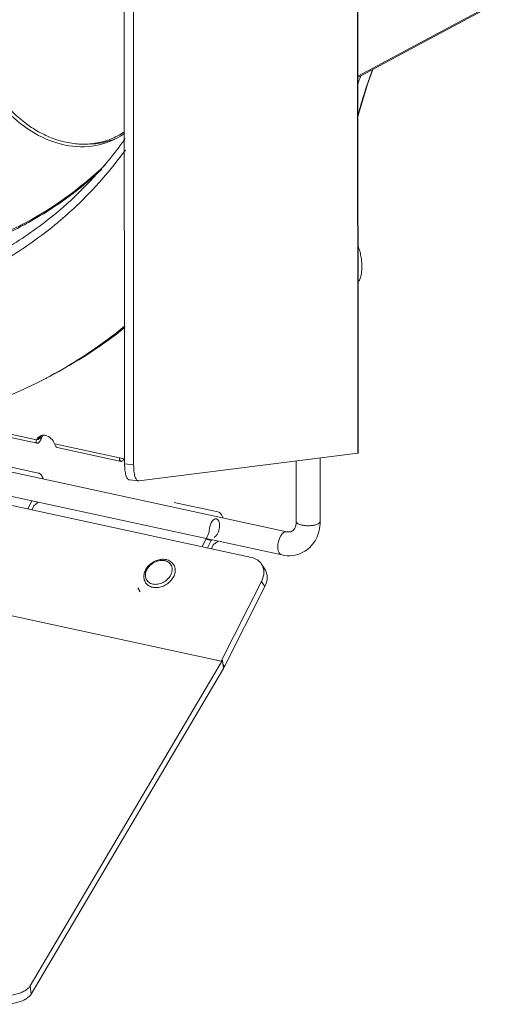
# Model space of a CAD drawing. Header units: millimetres. Extents: x 29170 to 33192, y 579 to 3108.
# Tile 36 of 256: x 30555 to 30654, y 663 to 870. Entities that reach past the tile are written whole.
import ezdxf

# ---------------------------------------------------------------- set-up
doc = ezdxf.new("R2010")
doc.units = ezdxf.units.MM
doc.layers.add('细实线', color=7, linetype='Continuous', lineweight=13)

msp = doc.modelspace()

# ---------------------------------------------------------------- linework, layer by layer
at = {"layer": '细实线'}
for p, q in [((30625.712, 1015.992), (30625.86, 779.134)), ((30625.809, 1016.199), (30625.957, 779.248)), ((30576.746, 920.562), (30576.835, 776.896)), ((30578.649, 920.356), (30578.738, 776.69)), ((30651.849, 872.458), (30625.908, 858.525)), ((30575.969, 846.282), (30575.263, 845.914)), ((30363.408, 809.295), (30603.524, 757.179)), ((30597.134, 735.34), (30348.623, 789.278)), ((30610.941, 762.611), (30500.958, 786.482)), ((30542.796, 785.306), (30558.297, 781.942)), ((30543.336, 784.535), (30558.452, 781.255)), ((30558.297, 781.942), (30558.731, 782.168)), ((30558.594, 782.076), (30558.6, 782.088)), ((30558.621, 782.036), (30558.613, 782.039)), ((30558.641, 782.035), (30558.621, 782.036)), ((30558.673, 782.046), (30558.641, 782.035)), ((30558.662, 782.13), (30558.693, 782.149)), ((30558.835, 782.346), (30559.003, 782.31)), ((30558.978, 782.3), (30558.926, 782.276)), ((30559.003, 782.31), (30558.978, 782.3)), ((30559.437, 782.536), (30559.003, 782.31)), ((30609.881, 757.725), (30499.897, 781.596)), ((30562.106, 781.115), (30575.733, 778.158)), ((30562.646, 780.344), (30576.081, 777.428)), ((30579.838, 773.321), (30625.86, 779.134)), ((30612.937, 777.502), (30612.945, 764.723)), ((30617.936, 778.133), (30617.945, 764.726)), ((30558.68, 774.977), (30549.445, 776.981)), ((30576.835, 776.896), (30578.738, 776.69)), ((30577.835, 773.526), (30579.738, 773.32)), ((30579.738, 773.32), (30579.838, 773.321)), ((30556.455, 767.395), (30557.269, 769.004)), ((30557.712, 768.033), (30557.297, 767.213)), ((30587.226, 768.781), (30596.461, 766.777)), ((30593.114, 759.439), (30594.35, 761.883)), ((30595.05, 760.804), (30593.927, 761.047)), ((30610.409, 762.522), (30610.941, 762.611)), ((30595.05, 760.804), (30594.236, 759.195)), ((30595.078, 759.013), (30595.493, 759.833)), ((30605.642, 755.788), (30606.341, 754.709)), ((30579.582, 750.801), (30580.106, 749.991)), ((30605.643, 752.159), (30597.134, 735.34)), ((30606.342, 751.079), (30597.834, 734.261)), ((30605.643, 752.159), (30606.342, 751.079)), ((30597.421, 735.577), (30556.987, 667.014)), ((30597.134, 735.34), (30597.421, 735.577)), ((30597.611, 733.82), (30597.421, 735.577)), ((30597.834, 734.261), (30597.509, 734.762)), ((30597.611, 733.82), (30557.177, 665.257)), ((30556.987, 667.014), (30557.177, 665.257))]:
    msp.add_line(p, q, dxfattribs=at)
for points in [[(30625.907, 858.291), (30637.892, 864.724), (30654.161, 873.457)], [(30625.913, 850.059), (30626.488, 852.175), (30627.932, 856.871), (30629.036, 859.97)], [(30558.588, 782.071), (30558.598, 782.082), (30558.622, 782.103), (30558.662, 782.13)]]:
    msp.add_lwpolyline(points, dxfattribs=at)
for centre, radius, start, end in [((30714.137, 826.557), 93.309, 159.90169, 161.02641), ((30568.523, 858.869), 14.603, 296.36808, 297.48496), ((30568.171, 858.608), 14.904, 297.49739, 305.49365), ((30568.491, 858.927), 14.669, 297.49272, 304.47396), ((30569.216, 859.263), 14.633, 297.48647, 301.24961), ((30568.523, 858.869), 14.603, 295.93872, 296.36799), ((30504.462, 897.505), 89.294, 323.51561, 324.30683), ((30518.261, 897.052), 78.988, 297.53323, 313.69929), ((30517.627, 897.456), 79.892, 301.81887, 312.86397), ((30518.505, 896.154), 78.322, 299.11474, 301.52971), ((30518.416, 896.301), 78.493, 301.52919, 301.77384), ((30511.016, 891.322), 80.252, 300.8948, 309.1566), ((30520.507, 897.143), 78.032, 296.05152, 296.79029), ((30518.535, 896.104), 78.263, 297.67545, 299.11386), ((30509.285, 891.559), 83.281, 308.94022, 310.03766), ((30510.1, 890.509), 81.952, 301.02641, 308.95852), ((30514.466, 882.085), 98.462, 298.23533, 309.3531), ((30515.653, 882.5), 98.283, 297.51128, 308.54707), ((30514.751, 881.699), 97.988, 285.90521, 297.47952), ((30514.959, 881.275), 97.516, 297.48601, 298.20546), ((30560.456, 781.389), 1.893, 147.77759, 155.69834), ((30560.361, 781.448), 1.781, 143.40352, 147.73969), ((30559.773, 781.364), 1.571, 109.05985, 117.46562), ((30560.223, 781.571), 1.595, 127.08981, 130.22843), ((30560.587, 781.622), 1.725, 140.83312, 143.39019), ((30560.54, 781.662), 1.664, 131.87646, 140.86437), ((30561.024, 781.847), 1.727, 141.22229, 143.38919), ((30584.159, 816.97), 39.716, 257.75202, 259.37432), ((30559.174, 768.042), 2.134, 149.28719, 153.22098), ((30609.262, 764.72), 8.683, 356.67382, 0.0405), ((30596.955, 759.842), 2.134, 149.28719, 153.22098), ((30595.745, 735.261), 2.313, 323.53504, 326.72896)]:
    msp.add_arc(centre, radius, start, end, dxfattribs=at)
for points in [[(30625.909, 850.343), (30626.798, 853.571), (30627.782, 856.778), (30628.941, 859.92)], [(30558.931, 782.51), (30559.007, 782.612), (30559.095, 782.706), (30559.192, 782.789)]]:
    msp.add_open_spline(points, degree=3, dxfattribs=at)
for points, knots in [([(30551.043, 852.387), (30552.63, 850.5), (30556.196, 847.216), (30562.507, 844.113), (30569.089, 843.296), (30573.249, 844.448), (30575.053, 845.387)], [0, 0, 0, 0, 0.2751939, 0.5334529, 0.7729906, 1, 1, 1, 1]), ([(30551.629, 852.805), (30553.166, 850.978), (30555.804, 848.541), (30559.817, 846.187), (30562.911, 844.956), (30566.05, 844.274), (30569.157, 844.159), (30572.151, 844.619), (30574.027, 845.307), (30574.911, 845.737)], [0, 0, 0, 0, 0.2740577, 0.4055459, 0.5323834, 0.6545417, 0.772486, 0.8871778, 1, 1, 1, 1]), ([(30576.256, 844.411), (30575.193, 842.974), (30570.828, 837.428), (30565.776, 832.419), (30561.691, 829.093)], [0, 0, 0, 0, 0.2533892, 1, 1, 1, 1]), ([(30569.638, 844.252), (30570.107, 844.271), (30571.948, 844.422), (30573.764, 844.9), (30575.034, 845.434)], [0, 0, 0, 0, 0.2540836, 1, 1, 1, 1]), ([(30562.859, 827.798), (30564.17, 828.899), (30569.328, 833.51), (30573.916, 838.754), (30576.993, 842.95)], [0, 0, 0, 0, 0.2476111, 1, 1, 1, 1]), ([(30534.508, 820.344), (30536.273, 820.676), (30543.233, 822.218), (30549.988, 824.697), (30554.777, 827.039)], [0, 0, 0, 0, 0.2519959, 1, 1, 1, 1]), ([(30554.885, 826.794), (30553.307, 825.966), (30546.862, 822.861), (30539.991, 820.647), (30534.742, 819.516)], [0, 0, 0, 0, 0.2492419, 1, 1, 1, 1]), ([(30625.938, 815.18), (30626.078, 815.354), (30626.32, 815.788), (30626.564, 816.553), (30626.713, 817.463), (30626.76, 818.481), (30626.704, 819.567), (30626.547, 820.675), (30626.296, 821.76), (30626.065, 822.46), (30625.934, 822.795)], [0, 0, 0, 0, 0.0851867, 0.1872512, 0.3051262, 0.4359108, 0.5755815, 0.7194569, 0.8625689, 1, 1, 1, 1]), ([(30558.451, 781.255), (30558.399, 781.266), (30558.297, 781.327), (30558.215, 781.498), (30558.214, 781.716), (30558.262, 781.866), (30558.297, 781.942)], [0, 0, 0, 0, 0.1982461, 0.4175285, 0.684966, 1, 1, 1, 1]), ([(30558.297, 781.942), (30558.313, 781.979), (30558.382, 782.12), (30558.47, 782.253), (30558.544, 782.344)], [0, 0, 0, 0, 0.254595, 1, 1, 1, 1]), ([(30559.437, 782.536), (30559.371, 782.389), (30559.275, 782.162), (30559.137, 781.867), (30559.022, 781.657), (30558.896, 781.475), (30558.756, 781.334), (30558.604, 781.251), (30558.497, 781.245), (30558.451, 781.255)], [0, 0, 0, 0, 0.2831207, 0.4313192, 0.5724037, 0.7029031, 0.8192236, 0.9177487, 1, 1, 1, 1]), ([(30558.544, 782.344), (30558.579, 782.387), (30558.725, 782.55), (30558.904, 782.683), (30559.048, 782.758)], [0, 0, 0, 0, 0.2540263, 1, 1, 1, 1]), ([(30558.613, 782.039), (30558.606, 782.042), (30558.592, 782.052), (30558.592, 782.069), (30558.594, 782.076)], [0, 0, 0, 0, 0.4966868, 1, 1, 1, 1]), ([(30558.811, 782.19), (30558.785, 782.163), (30558.745, 782.11), (30558.699, 782.059), (30558.673, 782.046)], [0, 0, 0, 0, 0.5637076, 1, 1, 1, 1]), ([(30558.926, 782.276), (30558.914, 782.269), (30558.873, 782.245), (30558.836, 782.214), (30558.811, 782.19)], [0, 0, 0, 0, 0.2727566, 1, 1, 1, 1]), ([(30559.003, 782.31), (30559.017, 782.34), (30559.074, 782.459), (30559.144, 782.572), (30559.203, 782.651)], [0, 0, 0, 0, 0.2538082, 1, 1, 1, 1]), ([(30559.26, 782.849), (30559.333, 782.874), (30559.639, 782.956), (30559.967, 782.945), (30560.2, 782.894)], [0, 0, 0, 0, 0.2441331, 1, 1, 1, 1]), ([(30559.437, 782.536), (30559.451, 782.566), (30559.509, 782.685), (30559.579, 782.798), (30559.637, 782.877)], [0, 0, 0, 0, 0.2538082, 1, 1, 1, 1]), ([(30560.2, 782.894), (30560.62, 782.803), (30561.436, 782.328), (30561.941, 781.551), (30562.106, 781.115)], [0, 0, 0, 0, 0.4794549, 1, 1, 1, 1]), ([(30562.106, 781.115), (30562.142, 781.021), (30562.214, 780.844), (30562.355, 780.563), (30562.519, 780.372), (30562.647, 780.344)], [0, 0, 0, 0, 0.3125699, 0.5921617, 1, 1, 1, 1]), ([(30575.733, 778.158), (30575.733, 778.066), (30575.747, 777.896), (30575.813, 777.67), (30575.921, 777.502), (30576.029, 777.44), (30576.081, 777.428)], [0, 0, 0, 0, 0.3173658, 0.5900339, 0.8130303, 1, 1, 1, 1]), ([(30576.081, 777.428), (30576.136, 777.416), (30576.308, 777.437), (30576.546, 777.65), (30576.667, 777.867), (30576.721, 777.997)], [0, 0, 0, 0, 0.1852395, 0.5377801, 1, 1, 1, 1]), ([(30625.957, 779.248), (30625.957, 779.238), (30625.944, 779.186), (30625.896, 779.154), (30625.86, 779.134)], [0, 0, 0, 0, 0.1942114, 1, 1, 1, 1]), ([(30577.834, 773.526), (30577.76, 773.534), (30577.599, 773.601), (30577.404, 773.812), (30577.236, 774.12), (30577.094, 774.523), (30576.98, 775.015), (30576.864, 775.813), (30576.835, 776.451), (30576.835, 776.896)], [0, 0, 0, 0, 0.0612448, 0.1352985, 0.2290702, 0.344713, 0.4818608, 0.6387007, 1, 1, 1, 1]), ([(30578.738, 776.69), (30578.739, 776.246), (30578.767, 775.607), (30578.884, 774.809), (30578.998, 774.317), (30579.14, 773.914), (30579.307, 773.606), (30579.502, 773.395), (30579.663, 773.328), (30579.738, 773.32)], [0, 0, 0, 0, 0.3612993, 0.5181392, 0.655287, 0.7709298, 0.8647015, 0.9387552, 1, 1, 1, 1]), ([(30558.68, 774.977), (30558.794, 774.952), (30559.024, 774.852), (30559.311, 774.579), (30559.541, 774.199), (30559.647, 773.903), (30559.691, 773.742)], [0, 0, 0, 0, 0.2093156, 0.4384606, 0.7004019, 1, 1, 1, 1]), ([(30557.712, 768.033), (30557.735, 768.078), (30557.785, 768.157), (30557.856, 768.219), (30557.893, 768.237)], [0, 0, 0, 0, 0.5548861, 1, 1, 1, 1]), ([(30558.627, 768.841), (30558.518, 768.71), (30558.294, 768.481), (30558.027, 768.301), (30557.893, 768.237)], [0, 0, 0, 0, 0.534298, 1, 1, 1, 1]), ([(30594.637, 762.977), (30594.645, 763.131), (30594.682, 763.439), (30594.791, 763.889), (30594.948, 764.31), (30595.146, 764.681), (30595.374, 764.983), (30595.622, 765.201), (30595.847, 765.306), (30596.021, 765.328), (30596.104, 765.32), (30596.143, 765.311)], [0, 0, 0, 0, 0.1521522, 0.3061511, 0.4558367, 0.5954458, 0.7203661, 0.8280057, 0.9191233, 0.9603005, 1, 1, 1, 1]), ([(30596.143, 765.311), (30596.202, 765.298), (30596.321, 765.249), (30596.474, 765.116), (30596.601, 764.93), (30596.699, 764.698), (30596.768, 764.427), (30596.818, 764.009), (30596.793, 763.446), (30596.644, 762.78), (30596.427, 762.263), (30596.203, 761.911), (30595.982, 761.645), (30595.779, 761.49), (30595.636, 761.435)], [0, 0, 0, 0, 0.0402775, 0.0837805, 0.1327677, 0.1882815, 0.2503696, 0.3183726, 0.4670348, 0.6221343, 0.7697485, 0.8369095, 0.8980164, 1, 1, 1, 1]), ([(30597.472, 765.542), (30597.427, 765.702), (30597.321, 765.999), (30597.092, 766.379), (30596.805, 766.652), (30596.575, 766.752), (30596.461, 766.777)], [0, 0, 0, 0, 0.2995981, 0.5615394, 0.7906844, 1, 1, 1, 1]), ([(30594.35, 761.883), (30594.435, 762.05), (30594.566, 762.409), (30594.627, 762.786), (30594.637, 762.977)], [0, 0, 0, 0, 0.4940543, 1, 1, 1, 1]), ([(30612.945, 764.723), (30612.945, 764.254), (30612.82, 763.462), (30612.282, 762.85), (30612.021, 762.711)], [0, 0, 0, 0, 0.6136549, 1, 1, 1, 1]), ([(30617.544, 764.269), (30617.375, 764.182), (30616.967, 764.043), (30616.289, 763.919), (30615.526, 763.872), (30614.76, 763.901), (30614.045, 764.014), (30613.43, 764.191), (30612.945, 764.488), (30612.945, 764.723)], [0, 0, 0, 0, 0.1165889, 0.261205, 0.4214919, 0.5834174, 0.7323012, 0.8555479, 1, 1, 1, 1]), ([(30617.93, 764.217), (30617.859, 763.001), (30617.203, 760.589), (30615.377, 758.824), (30614.334, 758.28)], [0, 0, 0, 0, 0.5086613, 1, 1, 1, 1]), ([(30617.945, 764.726), (30617.945, 764.685), (30617.894, 764.475), (30617.693, 764.347), (30617.544, 764.269)], [0, 0, 0, 0, 0.1963449, 1, 1, 1, 1]), ([(30609.881, 757.725), (30609.733, 757.756), (30609.429, 757.958), (30609.165, 758.483), (30609.037, 759.17), (30609.065, 760.234), (30609.362, 761.289), (30609.899, 762.131), (30610.235, 762.431), (30610.409, 762.522)], [0, 0, 0, 0, 0.0822811, 0.1847683, 0.3124203, 0.4591837, 0.7613688, 0.8931227, 1, 1, 1, 1]), ([(30612.021, 762.711), (30611.953, 762.675), (30611.613, 762.537), (30611.224, 762.549), (30610.941, 762.611)], [0, 0, 0, 0, 0.2098747, 1, 1, 1, 1]), ([(30595.493, 759.833), (30595.516, 759.878), (30595.565, 759.957), (30595.637, 760.019), (30595.674, 760.037)], [0, 0, 0, 0, 0.5548861, 1, 1, 1, 1]), ([(30595.674, 760.037), (30595.808, 760.101), (30596.075, 760.281), (30596.298, 760.51), (30596.408, 760.641)], [0, 0, 0, 0, 0.465702, 1, 1, 1, 1]), ([(30581.26, 751.888), (30581.179, 752.013), (30581.041, 752.282), (30580.916, 752.719), (30580.874, 753.179), (30580.927, 753.813), (30581.2, 754.603), (30581.793, 755.447), (30582.596, 756.137), (30583.541, 756.618), (30584.55, 756.849), (30585.232, 756.815), (30585.551, 756.745)], [0, 0, 0, 0, 0.056191, 0.1128599, 0.1704573, 0.2293695, 0.351733, 0.4806308, 0.6137398, 0.7471246, 0.8767459, 1, 1, 1, 1]), ([(30605.642, 755.788), (30605.415, 756.138), (30604.781, 756.764), (30603.958, 757.085), (30603.524, 757.179)], [0, 0, 0, 0, 0.4842819, 1, 1, 1, 1]), ([(30614.334, 758.28), (30613.665, 757.931), (30612.177, 757.474), (30610.628, 757.562), (30609.881, 757.725)], [0, 0, 0, 0, 0.4965279, 1, 1, 1, 1]), ([(30585.27, 756.527), (30585.101, 756.563), (30584.746, 756.602), (30584.202, 756.562), (30583.651, 756.428), (30582.936, 756.128), (30582.144, 755.563), (30581.565, 754.799), (30581.296, 754.13), (30581.202, 753.632), (30581.216, 753.149), (30581.341, 752.699), (30581.572, 752.302), (30581.899, 751.974), (30582.308, 751.73), (30582.615, 751.63), (30582.776, 751.596)], [0, 0, 0, 0, 0.0622224, 0.127564, 0.1955289, 0.2652864, 0.405578, 0.5402758, 0.6036986, 0.6638981, 0.7211229, 0.7761476, 0.8301909, 0.8846882, 0.9409693, 1, 1, 1, 1]), ([(30582.743, 750.915), (30583.059, 750.846), (30583.742, 750.814), (30584.757, 751.047), (30585.719, 751.533), (30586.539, 752.227), (30587.053, 752.942), (30587.322, 753.556), (30587.445, 754.016), (30587.49, 754.471), (30587.455, 754.912), (30587.34, 755.325), (30587.211, 755.577), (30587.135, 755.694)], [0, 0, 0, 0, 0.1228428, 0.2544801, 0.3911009, 0.5274795, 0.6584562, 0.7208522, 0.7807663, 0.8382294, 0.8935275, 0.9472005, 1, 1, 1, 1]), ([(30582.776, 751.596), (30582.945, 751.559), (30583.3, 751.52), (30583.844, 751.56), (30584.395, 751.695), (30585.11, 751.994), (30585.902, 752.559), (30586.481, 753.323), (30586.75, 753.992), (30586.845, 754.49), (30586.83, 754.973), (30586.705, 755.423), (30586.474, 755.82), (30586.147, 756.148), (30585.738, 756.393), (30585.431, 756.492), (30585.27, 756.527)], [0, 0, 0, 0, 0.0622224, 0.127564, 0.1955289, 0.2652864, 0.405578, 0.5402758, 0.6036986, 0.6638981, 0.7211229, 0.7761476, 0.8301909, 0.8846882, 0.9409693, 1, 1, 1, 1]), ([(30585.551, 756.745), (30585.715, 756.71), (30586.033, 756.612), (30586.47, 756.383), (30586.847, 756.077), (30587.049, 755.827), (30587.135, 755.694)], [0, 0, 0, 0, 0.257661, 0.5089247, 0.7556409, 1, 1, 1, 1]), ([(30605.643, 752.159), (30605.941, 752.748), (30606.216, 753.723), (30606.052, 754.985), (30605.802, 755.541), (30605.642, 755.788)], [0, 0, 0, 0, 0.5242896, 0.7662126, 1, 1, 1, 1]), ([(30606.341, 754.709), (30606.501, 754.462), (30606.751, 753.905), (30606.915, 752.643), (30606.64, 751.668), (30606.342, 751.079)], [0, 0, 0, 0, 0.2337874, 0.4757104, 1, 1, 1, 1]), ([(30581.26, 751.888), (30581.339, 751.766), (30581.526, 751.536), (30581.876, 751.254), (30582.287, 751.04), (30582.587, 750.949), (30582.743, 750.915)], [0, 0, 0, 0, 0.2401313, 0.4845877, 0.737023, 1, 1, 1, 1]), ([(30597.834, 734.261), (30597.822, 734.237), (30597.774, 734.145), (30597.721, 734.056), (30597.679, 733.992)], [0, 0, 0, 0, 0.256543, 1, 1, 1, 1]), ([(30549.536, 665.065), (30550.241, 664.912), (30551.74, 664.816), (30553.579, 665.076), (30554.959, 665.519), (30555.832, 665.936), (30556.522, 666.42), (30556.868, 666.813), (30556.987, 667.014)], [0, 0, 0, 0, 0.2689866, 0.5535777, 0.6873288, 0.8082881, 0.9128736, 1, 1, 1, 1]), ([(30557.177, 665.257), (30557.058, 665.056), (30556.712, 664.663), (30556.022, 664.179), (30555.149, 663.762), (30553.768, 663.319), (30551.93, 663.059), (30550.431, 663.155), (30549.726, 663.308)], [0, 0, 0, 0, 0.0871264, 0.1917119, 0.3126712, 0.4464223, 0.7310134, 1, 1, 1, 1])]:
    msp.add_open_spline(points, degree=3, knots=knots, dxfattribs=at)

doc.saveas('drawing.dxf')
